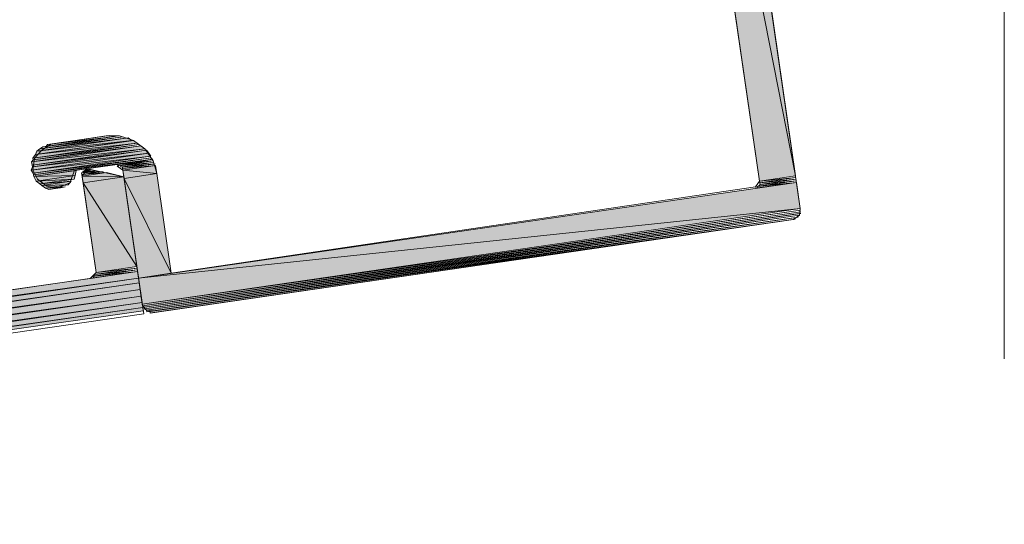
# Model space of a CAD drawing. Header units: millimetres. Extents: x 4450149 to 4451762, y 8380157 to 8380965.
# Tile 43 of 46: x 4451721 to 4451754, y 8380642 to 8380659. Entities that reach past the tile are written whole.
import ezdxf

# ---------------------------------------------------------------- set-up
doc = ezdxf.new("R2010")
doc.units = ezdxf.units.MM
for name, color, linetype, lineweight in [('Импорт в семействах', 7, 'Continuous', 18), ('Типовые аннотации', 7, 'Continuous', 18), ('Элементы узлов', 7, 'Continuous', 18)]:
    doc.layers.add(name, color=color, linetype=linetype, lineweight=lineweight)

# ---------------------------------------------------------------- blocks, each defined once
blk = doc.blocks.new('Витражная стойка в сборе - Окно для витража_dwg-21250016-1-1')
at = {"layer": 'Импорт в семействах'}
for points in [[(4451746.795, 8380653.735), (4451742.186, 8380677.046), (4451743.382, 8380677.22)], [(4451745.599, 8380653.561), (4451742.186, 8380677.046), (4451746.795, 8380653.735)], [(4451721.489, 8380654.443), (4451724.751, 8380654.917), (4451724.876, 8380654.824)], [(4451721.489, 8380654.443), (4451721.528, 8380654.559), (4451724.697, 8380654.909)], [(4451721.528, 8380654.559), (4451721.629, 8380654.629), (4451724.572, 8380655.002)], [(4451721.528, 8380654.559), (4451724.572, 8380655.002), (4451724.697, 8380654.909)], [(4451721.629, 8380654.629), (4451721.73, 8380654.7), (4451724.401, 8380655.032)], [(4451721.838, 8380654.715), (4451721.885, 8380654.778), (4451724.122, 8380655.047)], [(4451721.358, 8380654.201), (4451721.404, 8380654.264), (4451725, 8380654.731)], [(4451721.358, 8380654.201), (4451725, 8380654.731), (4451725.125, 8380654.638)], [(4451721.374, 8380654.093), (4451721.358, 8380654.201), (4451725.125, 8380654.638)], [(4451721.382, 8380654.038), (4451721.374, 8380654.093), (4451725.187, 8380654.591)], [(4451721.382, 8380654.038), (4451725.187, 8380654.591), (4451725.257, 8380654.491)], [(4451721.397, 8380654.318), (4451721.489, 8380654.443), (4451724.876, 8380654.824)], [(4451721.404, 8380654.264), (4451721.397, 8380654.318), (4451724.938, 8380654.777)], [(4451721.343, 8380653.922), (4451721.382, 8380654.038), (4451725.257, 8380654.491)], [(4451721.343, 8380653.922), (4451725.257, 8380654.491), (4451725.327, 8380654.39)], [(4451721.413, 8380653.821), (4451721.343, 8380653.922), (4451725.327, 8380654.39)], [(4451721.421, 8380653.766), (4451721.413, 8380653.821), (4451725.335, 8380654.335)], [(4451721.429, 8380653.712), (4451721.421, 8380653.766), (4451725.398, 8380654.289)], [(4451724.264, 8380654.069), (4451724.202, 8380654.115), (4451725.406, 8380654.235)], [(4451721.429, 8380653.712), (4451722.843, 8380653.918), (4451722.812, 8380653.747)], [(4451723.122, 8380653.903), (4451723.169, 8380653.965), (4451723.285, 8380653.926)], [(4451724.326, 8380654.023), (4451724.318, 8380654.077), (4451725.413, 8380654.181)], [(4451724.388, 8380653.976), (4451724.38, 8380654.03), (4451725.421, 8380654.126)], [(4451724.396, 8380653.921), (4451724.388, 8380653.976), (4451725.484, 8380654.079)], [(4451725.523, 8380653.808), (4451724.396, 8380653.921), (4451725.484, 8380654.079)], [(4451724.436, 8380653.649), (4451724.396, 8380653.921), (4451725.523, 8380653.808)], [(4451721.507, 8380653.557), (4451721.429, 8380653.712), (4451722.812, 8380653.747)], [(4451721.507, 8380653.557), (4451722.812, 8380653.747), (4451722.773, 8380653.63)], [(4451721.632, 8380653.464), (4451721.507, 8380653.557), (4451722.773, 8380653.63)], [(4451723.029, 8380653.778), (4451723.021, 8380653.833), (4451723.627, 8380653.865)], [(4451723.037, 8380653.724), (4451723.029, 8380653.778), (4451723.853, 8380653.842)], [(4451724.428, 8380653.704), (4451723.037, 8380653.724), (4451723.853, 8380653.842)], [(4451723.069, 8380653.506), (4451723.037, 8380653.724), (4451724.428, 8380653.704)], [(4451723.076, 8380653.841), (4451723.068, 8380653.895), (4451723.456, 8380653.896)], [(4451724.863, 8380650.714), (4451723.069, 8380653.506), (4451724.428, 8380653.704)], [(4451726.005, 8380650.491), (4451724.436, 8380653.649), (4451725.523, 8380653.808)], [(4451724.918, 8380650.333), (4451724.436, 8380653.649), (4451726.005, 8380650.491)], [(4451745.568, 8380653.39), (4451745.615, 8380653.452), (4451746.819, 8380653.572)], [(4451745.607, 8380653.507), (4451745.599, 8380653.561), (4451746.803, 8380653.681)], [(4451745.615, 8380653.452), (4451745.607, 8380653.507), (4451746.811, 8380653.626)], [(4451721.694, 8380653.418), (4451721.632, 8380653.464), (4451722.672, 8380653.56)], [(4451721.694, 8380653.418), (4451722.672, 8380653.56), (4451722.58, 8380653.435)], [(4451721.818, 8380653.325), (4451721.694, 8380653.418), (4451722.58, 8380653.435)], [(4451721.935, 8380653.286), (4451721.818, 8380653.325), (4451722.479, 8380653.365)], [(4451723.503, 8380650.516), (4451723.069, 8380653.506), (4451724.863, 8380650.714)], [(4451724.918, 8380650.333), (4451746.827, 8380653.517), (4451746.953, 8380652.648)], [(4451745.522, 8380653.328), (4451745.514, 8380653.382), (4451746.827, 8380653.517)], [(4451725.044, 8380649.463), (4451724.918, 8380650.333), (4451746.953, 8380652.648)], [(4451725.052, 8380649.41), (4451725.044, 8380649.463), (4451746.961, 8380652.594)], [(4451725.114, 8380649.363), (4451725.052, 8380649.41), (4451746.969, 8380652.539)], [(4451725.122, 8380649.308), (4451725.114, 8380649.363), (4451746.977, 8380652.484)], [(4451725.185, 8380649.262), (4451725.122, 8380649.308), (4451746.93, 8380652.422)], [(4451725.192, 8380649.207), (4451725.185, 8380649.262), (4451746.884, 8380652.36)], [(4451725.309, 8380649.169), (4451725.301, 8380649.223), (4451746.783, 8380652.29)], [(4451723.457, 8380650.454), (4451723.503, 8380650.516), (4451724.87, 8380650.659)], [(4451675.229, 8380643.112), (4451724.918, 8380650.333), (4451724.942, 8380650.17), (4451701.093, 8380646.784)], [(4451681.503, 8380644.246), (4451724.886, 8380650.551), (4451724.918, 8380650.333), (4451701.093, 8380646.993)], [(4451681.535, 8380644.028), (4451681.503, 8380644.246), (4451724.918, 8380650.333), (4451701.093, 8380646.871)], [(4451723.418, 8380650.337), (4451723.41, 8380650.392), (4451724.886, 8380650.551)], [(4451723.465, 8380650.4), (4451723.457, 8380650.454), (4451724.878, 8380650.605)], [(4451675.252, 8380642.949), (4451675.229, 8380643.112), (4451724.942, 8380650.17), (4451701.093, 8380646.704)], [(4451675.252, 8380642.949), (4451724.942, 8380650.17), (4451724.973, 8380649.953), (4451701.093, 8380646.589)], [(4451675.447, 8380642.755), (4451675.252, 8380642.949), (4451724.973, 8380649.953), (4451701.093, 8380646.483)], [(4451675.447, 8380642.755), (4451724.973, 8380649.953), (4451725.005, 8380649.735), (4451701.093, 8380646.367)], [(4451675.642, 8380642.561), (4451675.447, 8380642.755), (4451725.005, 8380649.735), (4451701.093, 8380646.26)], [(4451675.642, 8380642.561), (4451725.005, 8380649.735), (4451725.036, 8380649.518), (4451701.093, 8380646.146)], [(4451675.837, 8380642.367), (4451675.642, 8380642.561), (4451725.036, 8380649.518), (4451701.093, 8380646.038)], [(4451675.837, 8380642.367), (4451725.036, 8380649.518), (4451725.06, 8380649.355), (4451701.093, 8380645.953)], [(4451676.078, 8380642.236), (4451675.837, 8380642.367), (4451725.06, 8380649.355), (4451701.093, 8380645.871)], [(4451676.078, 8380642.236), (4451725.06, 8380649.355), (4451725.076, 8380649.246), (4451701.093, 8380645.815)]]:
    blk.add_hatch(color=256, dxfattribs=at).paths.add_polyline_path(points)
for p, q in [((4451743.382, 8380677.22), (4451746.795, 8380653.735)), ((4451745.599, 8380653.561), (4451742.186, 8380677.046)), ((4451742.186, 8380677.046), (4451746.795, 8380653.735)), ((4451746.795, 8380653.735), (4451742.186, 8380677.046)), ((4451721.489, 8380654.443), (4451724.751, 8380654.917)), ((4451724.697, 8380654.909), (4451721.489, 8380654.443)), ((4451724.572, 8380655.002), (4451721.528, 8380654.559)), ((4451721.528, 8380654.559), (4451724.572, 8380655.002)), ((4451721.528, 8380654.559), (4451724.697, 8380654.909)), ((4451724.697, 8380654.909), (4451721.528, 8380654.559)), ((4451724.401, 8380655.032), (4451721.629, 8380654.629)), ((4451721.629, 8380654.629), (4451724.572, 8380655.002)), ((4451721.73, 8380654.7), (4451724.401, 8380655.032)), ((4451724.122, 8380655.047), (4451721.838, 8380654.715)), ((4451721.885, 8380654.778), (4451724.122, 8380655.047)), ((4451724.572, 8380655.002), (4451724.697, 8380654.909)), ((4451724.751, 8380654.917), (4451724.876, 8380654.824)), ((4451725, 8380654.731), (4451721.358, 8380654.201)), ((4451721.358, 8380654.201), (4451725, 8380654.731)), ((4451721.358, 8380654.201), (4451725.125, 8380654.638)), ((4451725.125, 8380654.638), (4451721.358, 8380654.201)), ((4451725.125, 8380654.638), (4451721.374, 8380654.093)), ((4451721.374, 8380654.093), (4451725.187, 8380654.591)), ((4451725.187, 8380654.591), (4451721.382, 8380654.038)), ((4451721.382, 8380654.038), (4451725.187, 8380654.591)), ((4451724.876, 8380654.824), (4451721.397, 8380654.318)), ((4451721.397, 8380654.318), (4451724.938, 8380654.777)), ((4451724.938, 8380654.777), (4451721.404, 8380654.264)), ((4451721.404, 8380654.264), (4451725, 8380654.731)), ((4451721.489, 8380654.443), (4451724.876, 8380654.824)), ((4451724.876, 8380654.824), (4451721.489, 8380654.443)), ((4451721.489, 8380654.443), (4451721.528, 8380654.559)), ((4451721.528, 8380654.559), (4451721.629, 8380654.629)), ((4451721.629, 8380654.629), (4451721.73, 8380654.7)), ((4451721.838, 8380654.715), (4451721.885, 8380654.778)), ((4451725, 8380654.731), (4451725.125, 8380654.638)), ((4451725.187, 8380654.591), (4451725.257, 8380654.491)), ((4451725.257, 8380654.491), (4451721.343, 8380653.922)), ((4451721.343, 8380653.922), (4451725.257, 8380654.491)), ((4451721.343, 8380653.922), (4451725.327, 8380654.39)), ((4451725.327, 8380654.39), (4451721.343, 8380653.922)), ((4451721.358, 8380654.201), (4451721.404, 8380654.264)), ((4451721.382, 8380654.038), (4451725.257, 8380654.491)), ((4451725.257, 8380654.491), (4451721.382, 8380654.038)), ((4451721.397, 8380654.318), (4451721.489, 8380654.443)), ((4451721.404, 8380654.264), (4451721.397, 8380654.318)), ((4451725.327, 8380654.39), (4451721.413, 8380653.821)), ((4451721.413, 8380653.821), (4451725.335, 8380654.335)), ((4451725.335, 8380654.335), (4451721.421, 8380653.766)), ((4451721.421, 8380653.766), (4451725.398, 8380654.289)), ((4451725.398, 8380654.289), (4451721.429, 8380653.712)), ((4451724.202, 8380654.115), (4451725.406, 8380654.235)), ((4451725.406, 8380654.235), (4451724.264, 8380654.069)), ((4451725.257, 8380654.491), (4451725.327, 8380654.39)), ((4451721.343, 8380653.922), (4451721.382, 8380654.038)), ((4451721.413, 8380653.821), (4451721.343, 8380653.922)), ((4451721.374, 8380654.093), (4451721.358, 8380654.201)), ((4451721.382, 8380654.038), (4451721.374, 8380654.093)), ((4451721.429, 8380653.712), (4451722.843, 8380653.918)), ((4451722.843, 8380653.918), (4451722.812, 8380653.747)), ((4451723.122, 8380653.903), (4451723.169, 8380653.965)), ((4451723.285, 8380653.926), (4451723.122, 8380653.903)), ((4451723.169, 8380653.965), (4451723.285, 8380653.926)), ((4451724.264, 8380654.069), (4451724.202, 8380654.115)), ((4451724.318, 8380654.077), (4451725.413, 8380654.181)), ((4451724.326, 8380654.023), (4451724.318, 8380654.077)), ((4451725.413, 8380654.181), (4451724.326, 8380654.023)), ((4451724.38, 8380654.03), (4451725.421, 8380654.126)), ((4451724.388, 8380653.976), (4451724.38, 8380654.03)), ((4451725.421, 8380654.126), (4451724.388, 8380653.976)), ((4451724.388, 8380653.976), (4451725.484, 8380654.079)), ((4451724.396, 8380653.921), (4451724.388, 8380653.976)), ((4451725.484, 8380654.079), (4451724.396, 8380653.921)), ((4451724.396, 8380653.921), (4451725.484, 8380654.079)), ((4451724.436, 8380653.649), (4451724.396, 8380653.921)), ((4451724.396, 8380653.921), (4451725.523, 8380653.808)), ((4451725.523, 8380653.808), (4451724.396, 8380653.921)), ((4451725.484, 8380654.079), (4451725.523, 8380653.808)), ((4451721.421, 8380653.766), (4451721.413, 8380653.821)), ((4451721.429, 8380653.712), (4451721.421, 8380653.766)), ((4451721.429, 8380653.712), (4451722.812, 8380653.747)), ((4451722.812, 8380653.747), (4451721.429, 8380653.712)), ((4451721.507, 8380653.557), (4451721.429, 8380653.712)), ((4451722.812, 8380653.747), (4451721.507, 8380653.557)), ((4451721.507, 8380653.557), (4451722.812, 8380653.747)), ((4451721.507, 8380653.557), (4451722.773, 8380653.63)), ((4451722.773, 8380653.63), (4451721.507, 8380653.557)), ((4451722.773, 8380653.63), (4451721.632, 8380653.464)), ((4451722.812, 8380653.747), (4451722.773, 8380653.63)), ((4451723.021, 8380653.833), (4451723.627, 8380653.865)), ((4451723.029, 8380653.778), (4451723.021, 8380653.833)), ((4451723.627, 8380653.865), (4451723.029, 8380653.778)), ((4451723.029, 8380653.778), (4451723.853, 8380653.842)), ((4451723.037, 8380653.724), (4451723.029, 8380653.778)), ((4451723.853, 8380653.842), (4451723.037, 8380653.724)), ((4451723.037, 8380653.724), (4451723.853, 8380653.842)), ((4451723.069, 8380653.506), (4451723.037, 8380653.724)), ((4451723.037, 8380653.724), (4451724.428, 8380653.704)), ((4451724.428, 8380653.704), (4451723.037, 8380653.724)), ((4451723.068, 8380653.895), (4451723.456, 8380653.896)), ((4451723.076, 8380653.841), (4451723.068, 8380653.895)), ((4451724.428, 8380653.704), (4451723.069, 8380653.506)), ((4451723.069, 8380653.506), (4451724.428, 8380653.704)), ((4451723.456, 8380653.896), (4451723.076, 8380653.841)), ((4451723.853, 8380653.842), (4451724.428, 8380653.704)), ((4451724.428, 8380653.704), (4451724.863, 8380650.714)), ((4451725.523, 8380653.808), (4451724.436, 8380653.649)), ((4451724.436, 8380653.649), (4451725.523, 8380653.808)), ((4451724.918, 8380650.333), (4451724.436, 8380653.649)), ((4451724.436, 8380653.649), (4451726.005, 8380650.491)), ((4451726.005, 8380650.491), (4451724.436, 8380653.649)), ((4451725.523, 8380653.808), (4451726.005, 8380650.491)), ((4451746.819, 8380653.572), (4451745.568, 8380653.39)), ((4451746.795, 8380653.735), (4451745.599, 8380653.561)), ((4451745.599, 8380653.561), (4451746.803, 8380653.681)), ((4451746.803, 8380653.681), (4451745.607, 8380653.507)), ((4451745.607, 8380653.507), (4451746.811, 8380653.626)), ((4451746.811, 8380653.626), (4451745.615, 8380653.452)), ((4451745.615, 8380653.452), (4451746.819, 8380653.572)), ((4451721.632, 8380653.464), (4451721.507, 8380653.557)), ((4451721.632, 8380653.464), (4451722.672, 8380653.56)), ((4451721.694, 8380653.418), (4451721.632, 8380653.464)), ((4451722.672, 8380653.56), (4451721.694, 8380653.418)), ((4451721.694, 8380653.418), (4451722.672, 8380653.56)), ((4451721.694, 8380653.418), (4451722.58, 8380653.435)), ((4451722.58, 8380653.435), (4451721.694, 8380653.418)), ((4451721.818, 8380653.325), (4451721.694, 8380653.418)), ((4451722.58, 8380653.435), (4451721.818, 8380653.325)), ((4451721.818, 8380653.325), (4451722.479, 8380653.365)), ((4451721.935, 8380653.286), (4451721.818, 8380653.325)), ((4451722.479, 8380653.365), (4451721.935, 8380653.286)), ((4451722.672, 8380653.56), (4451722.58, 8380653.435)), ((4451723.503, 8380650.516), (4451723.069, 8380653.506)), ((4451723.069, 8380653.506), (4451724.863, 8380650.714)), ((4451724.863, 8380650.714), (4451723.069, 8380653.506)), ((4451724.918, 8380650.333), (4451746.827, 8380653.517)), ((4451745.514, 8380653.382), (4451746.827, 8380653.517)), ((4451745.522, 8380653.328), (4451745.514, 8380653.382)), ((4451746.827, 8380653.517), (4451745.522, 8380653.328)), ((4451745.568, 8380653.39), (4451745.615, 8380653.452)), ((4451745.607, 8380653.507), (4451745.599, 8380653.561)), ((4451745.615, 8380653.452), (4451745.607, 8380653.507)), ((4451746.827, 8380653.517), (4451746.953, 8380652.648)), ((4451724.918, 8380650.333), (4451746.953, 8380652.648)), ((4451746.953, 8380652.648), (4451724.918, 8380650.333)), ((4451746.953, 8380652.648), (4451725.044, 8380649.463)), ((4451725.044, 8380649.463), (4451746.961, 8380652.594)), ((4451746.961, 8380652.594), (4451725.052, 8380649.41)), ((4451725.052, 8380649.41), (4451746.969, 8380652.539)), ((4451746.969, 8380652.539), (4451725.114, 8380649.363)), ((4451725.114, 8380649.363), (4451746.977, 8380652.484)), ((4451746.977, 8380652.484), (4451725.122, 8380649.308)), ((4451725.122, 8380649.308), (4451746.93, 8380652.422)), ((4451746.93, 8380652.422), (4451725.185, 8380649.262)), ((4451725.185, 8380649.262), (4451746.884, 8380652.36)), ((4451746.884, 8380652.36), (4451725.192, 8380649.207)), ((4451725.301, 8380649.223), (4451746.783, 8380652.29)), ((4451746.783, 8380652.29), (4451725.309, 8380649.169)), ((4451724.87, 8380650.659), (4451723.457, 8380650.454)), ((4451724.863, 8380650.714), (4451723.503, 8380650.516)), ((4451723.503, 8380650.516), (4451724.87, 8380650.659)), ((4451675.229, 8380643.112), (4451724.918, 8380650.333)), ((4451681.503, 8380644.246), (4451724.886, 8380650.551)), ((4451681.503, 8380644.246), (4451724.918, 8380650.333)), ((4451724.918, 8380650.333), (4451701.093, 8380646.871)), ((4451724.918, 8380650.333), (4451701.093, 8380646.993)), ((4451723.41, 8380650.392), (4451724.886, 8380650.551)), ((4451723.418, 8380650.337), (4451723.41, 8380650.392)), ((4451724.886, 8380650.551), (4451723.418, 8380650.337)), ((4451723.457, 8380650.454), (4451724.878, 8380650.605)), ((4451723.457, 8380650.454), (4451723.503, 8380650.516)), ((4451723.465, 8380650.4), (4451723.457, 8380650.454)), ((4451724.878, 8380650.605), (4451723.465, 8380650.4)), ((4451724.886, 8380650.551), (4451724.918, 8380650.333)), ((4451726.005, 8380650.491), (4451724.918, 8380650.333)), ((4451724.918, 8380650.333), (4451724.942, 8380650.17)), ((4451725.044, 8380649.463), (4451724.918, 8380650.333)), ((4451675.229, 8380643.112), (4451724.942, 8380650.17)), ((4451675.252, 8380642.949), (4451724.942, 8380650.17)), ((4451724.942, 8380650.17), (4451701.093, 8380646.704)), ((4451724.942, 8380650.17), (4451701.093, 8380646.784)), ((4451724.942, 8380650.17), (4451724.973, 8380649.953)), ((4451675.252, 8380642.949), (4451724.973, 8380649.953)), ((4451675.447, 8380642.755), (4451724.973, 8380649.953)), ((4451675.447, 8380642.755), (4451725.005, 8380649.735)), ((4451675.642, 8380642.561), (4451725.005, 8380649.735)), ((4451724.973, 8380649.953), (4451701.093, 8380646.483)), ((4451724.973, 8380649.953), (4451701.093, 8380646.589)), ((4451725.005, 8380649.735), (4451701.093, 8380646.26)), ((4451725.005, 8380649.735), (4451701.093, 8380646.367)), ((4451724.973, 8380649.953), (4451725.005, 8380649.735)), ((4451725.005, 8380649.735), (4451725.036, 8380649.518)), ((4451675.642, 8380642.561), (4451725.036, 8380649.518)), ((4451675.837, 8380642.367), (4451725.036, 8380649.518)), ((4451675.837, 8380642.367), (4451725.06, 8380649.355)), ((4451676.078, 8380642.236), (4451725.06, 8380649.355)), ((4451725.036, 8380649.518), (4451701.093, 8380646.038)), ((4451725.036, 8380649.518), (4451701.093, 8380646.146)), ((4451725.06, 8380649.355), (4451701.093, 8380645.871)), ((4451725.06, 8380649.355), (4451701.093, 8380645.953)), ((4451725.036, 8380649.518), (4451725.06, 8380649.355)), ((4451725.052, 8380649.41), (4451725.044, 8380649.463)), ((4451725.114, 8380649.363), (4451725.052, 8380649.41)), ((4451725.06, 8380649.355), (4451725.076, 8380649.246)), ((4451725.122, 8380649.308), (4451725.114, 8380649.363)), ((4451725.185, 8380649.262), (4451725.122, 8380649.308)), ((4451725.076, 8380649.246), (4451701.093, 8380645.815)), ((4451725.192, 8380649.207), (4451725.185, 8380649.262)), ((4451725.309, 8380649.169), (4451725.301, 8380649.223))]:
    blk.add_line(p, q, dxfattribs=at)
at = {"layer": 'Импорт в семействах', "flags": 128}
for points in [[(4451742.734, 8380681.679), (4451746.953, 8380652.648), (4451746.93, 8380652.422), (4451746.729, 8380652.282), (4451725.41, 8380649.239), (4451725.185, 8380649.262), (4451725.052, 8380649.41), (4451746.961, 8380652.594), (4451725.052, 8380649.41), (4451746.961, 8380652.594), (4451725.052, 8380649.41), (4451724.396, 8380653.921), (4451724.21, 8380654.061), (4451725.398, 8380654.289), (4451724.202, 8380654.115), (4451725.398, 8380654.289), (4451724.202, 8380654.115), (4451725.406, 8380654.235), (4451724.264, 8380654.069), (4451725.406, 8380654.235), (4451724.264, 8380654.069), (4451725.406, 8380654.235), (4451724.318, 8380654.077), (4451724.264, 8380654.069), (4451725.406, 8380654.235), (4451724.264, 8380654.069), (4451725.413, 8380654.181), (4451724.38, 8380654.03), (4451724.326, 8380654.023), (4451725.413, 8380654.181), (4451724.326, 8380654.023), (4451725.476, 8380654.134), (4451724.388, 8380653.976), (4451725.476, 8380654.134), (4451724.388, 8380653.976), (4451725.484, 8380654.079), (4451724.396, 8380653.921), (4451725.484, 8380654.079), (4451724.396, 8380653.921)], [(4451724.202, 8380654.115), (4451722.788, 8380653.91), (4451722.626, 8380653.498), (4451722.207, 8380653.326), (4451721.865, 8380653.387), (4451721.553, 8380653.62), (4451721.397, 8380653.93), (4451721.451, 8380654.326), (4451721.691, 8380654.583), (4451721.993, 8380654.794), (4451723.842, 8380655.062), (4451724.285, 8380655.071), (4451724.751, 8380654.917), (4451725.125, 8380654.638), (4451725.406, 8380654.235), (4451725.523, 8380653.808), (4451726.005, 8380650.491), (4451745.46, 8380653.374), (4451745.599, 8380653.561), (4451742.186, 8380677.046), (4451722.933, 8380674.304), (4451722.039, 8380674.34), (4451721.231, 8380674.556), (4451716.843, 8380677.249)], [(4451720.428, 8380649.903), (4451723.31, 8380650.322), (4451723.503, 8380650.516), (4451724.863, 8380650.714), (4451723.503, 8380650.516), (4451724.863, 8380650.714), (4451723.503, 8380650.516), (4451724.87, 8380650.659), (4451723.457, 8380650.454), (4451724.87, 8380650.659), (4451723.457, 8380650.454), (4451724.878, 8380650.605), (4451723.41, 8380650.392), (4451723.465, 8380650.4), (4451724.878, 8380650.605), (4451723.465, 8380650.4), (4451724.886, 8380650.551), (4451723.364, 8380650.329), (4451723.418, 8380650.337), (4451724.886, 8380650.551), (4451723.418, 8380650.337), (4451724.886, 8380650.551), (4451723.364, 8380650.329), (4451724.886, 8380650.551), (4451723.364, 8380650.329), (4451724.886, 8380650.551), (4451723.31, 8380650.322), (4451723.364, 8380650.329), (4451724.886, 8380650.551), (4451723.364, 8380650.329)], [(4451676.925, 8380642.137), (4451725.092, 8380649.138), (4451724.428, 8380653.704), (4451723.223, 8380653.973), (4451723.169, 8380653.965)], [(4451723.169, 8380653.965), (4451723.223, 8380653.973), (4451723.169, 8380653.965), (4451723.223, 8380653.973), (4451723.169, 8380653.965), (4451723.285, 8380653.926), (4451723.122, 8380653.903), (4451723.285, 8380653.926), (4451723.122, 8380653.903), (4451723.285, 8380653.926), (4451723.068, 8380653.895), (4451723.122, 8380653.903), (4451723.285, 8380653.926), (4451723.122, 8380653.903), (4451723.34, 8380653.934), (4451723.068, 8380653.895), (4451723.34, 8380653.934), (4451723.068, 8380653.895), (4451723.511, 8380653.904), (4451723.021, 8380653.833), (4451723.076, 8380653.841), (4451723.511, 8380653.904), (4451723.076, 8380653.841), (4451723.736, 8380653.881), (4451723.029, 8380653.778), (4451723.736, 8380653.881), (4451723.029, 8380653.778), (4451723.503, 8380650.516)], [(4451723.037, 8380653.724), (4451723.177, 8380653.911), (4451723.231, 8380653.918)], [(4451721.632, 8380653.464), (4451722.773, 8380653.63), (4451721.632, 8380653.464), (4451722.773, 8380653.63), (4451721.632, 8380653.464), (4451722.672, 8380653.56), (4451721.694, 8380653.418), (4451722.672, 8380653.56), (4451721.694, 8380653.418)], [(4451745.615, 8380653.452), (4451746.811, 8380653.626), (4451745.615, 8380653.452), (4451746.811, 8380653.626), (4451745.615, 8380653.452), (4451746.819, 8380653.572), (4451745.568, 8380653.39), (4451746.819, 8380653.572), (4451745.568, 8380653.39), (4451746.819, 8380653.572), (4451745.514, 8380653.382), (4451745.568, 8380653.39), (4451746.819, 8380653.572), (4451745.568, 8380653.39), (4451746.827, 8380653.517), (4451745.468, 8380653.32), (4451745.522, 8380653.328), (4451746.827, 8380653.517), (4451745.522, 8380653.328), (4451746.827, 8380653.517), (4451745.468, 8380653.32), (4451746.827, 8380653.517), (4451745.468, 8380653.32)], [(4451725.122, 8380649.308), (4451746.922, 8380652.477), (4451725.122, 8380649.308), (4451746.977, 8380652.484), (4451746.922, 8380652.477), (4451725.122, 8380649.308), (4451746.922, 8380652.477), (4451725.122, 8380649.308), (4451746.922, 8380652.477), (4451725.122, 8380649.308), (4451746.93, 8380652.422), (4451725.185, 8380649.262), (4451746.93, 8380652.422), (4451725.185, 8380649.262), (4451746.884, 8380652.36), (4451725.247, 8380649.215), (4451725.192, 8380649.207), (4451746.884, 8380652.36), (4451725.192, 8380649.207), (4451746.829, 8380652.352), (4451725.247, 8380649.215), (4451746.884, 8380652.36), (4451746.829, 8380652.352), (4451725.247, 8380649.215), (4451746.829, 8380652.352), (4451725.301, 8380649.223), (4451725.247, 8380649.215), (4451746.829, 8380652.352), (4451725.247, 8380649.215), (4451746.783, 8380652.29), (4451725.363, 8380649.177), (4451725.309, 8380649.169), (4451746.783, 8380652.29), (4451725.309, 8380649.169), (4451746.783, 8380652.29), (4451725.363, 8380649.177), (4451746.783, 8380652.29), (4451725.363, 8380649.177), (4451746.729, 8380652.282), (4451725.418, 8380649.185), (4451725.363, 8380649.177), (4451746.783, 8380652.29), (4451746.729, 8380652.282), (4451725.363, 8380649.177)]]:
    blk.add_lwpolyline(points, dxfattribs=at)
for points in [[(4451721.489, 8380654.443), (4451724.751, 8380654.917), (4451721.489, 8380654.443), (4451724.751, 8380654.917)], [(4451721.629, 8380654.629), (4451724.401, 8380655.032), (4451721.629, 8380654.629), (4451724.401, 8380655.032)], [(4451721.838, 8380654.715), (4451724.176, 8380655.055), (4451721.73, 8380654.7), (4451721.838, 8380654.715), (4451724.176, 8380655.055)], [(4451721.993, 8380654.794), (4451723.951, 8380655.078), (4451721.885, 8380654.778), (4451721.993, 8380654.794), (4451723.951, 8380655.078)], [(4451721.429, 8380653.712), (4451722.843, 8380653.918), (4451721.429, 8380653.712), (4451722.843, 8380653.918)], [(4451721.507, 8380653.557), (4451722.812, 8380653.747), (4451721.507, 8380653.557), (4451722.812, 8380653.747)], [(4451721.818, 8380653.325), (4451722.58, 8380653.435), (4451721.818, 8380653.325), (4451722.58, 8380653.435)], [(4451721.935, 8380653.286), (4451722.479, 8380653.365), (4451721.935, 8380653.286), (4451722.479, 8380653.365), (4451721.935, 8380653.286), (4451722.37, 8380653.349), (4451722.098, 8380653.31), (4451721.935, 8380653.286), (4451722.479, 8380653.365), (4451722.37, 8380653.349)], [(4451722.098, 8380653.31), (4451722.316, 8380653.341), (4451722.207, 8380653.326), (4451722.098, 8380653.31), (4451722.316, 8380653.341), (4451722.098, 8380653.31), (4451722.37, 8380653.349), (4451722.316, 8380653.341)]]:
    blk.add_lwpolyline(points, close=True, dxfattribs=at)
blk = doc.blocks.new('Витражная стойка в сборе - Витражная стойка в сборе-21069598-1-1')
blk.add_blockref('Витражная стойка в сборе - Окно для витража_dwg-21250016-1-1', (0, 0))

msp = doc.modelspace()

# ---------------------------------------------------------------- linework, layer by layer
at = {"layer": 'Типовые аннотации', "lineweight": 9}
msp.add_line((4451753.748, 8380662.644), (4451753.748, 8380647.644), dxfattribs=at)

# ---------------------------------------------------------------- block references
at = {"layer": 'Элементы узлов'}
msp.add_blockref('Витражная стойка в сборе - Витражная стойка в сборе-21069598-1-1', (0, 0), dxfattribs=at)

doc.saveas('drawing.dxf')
